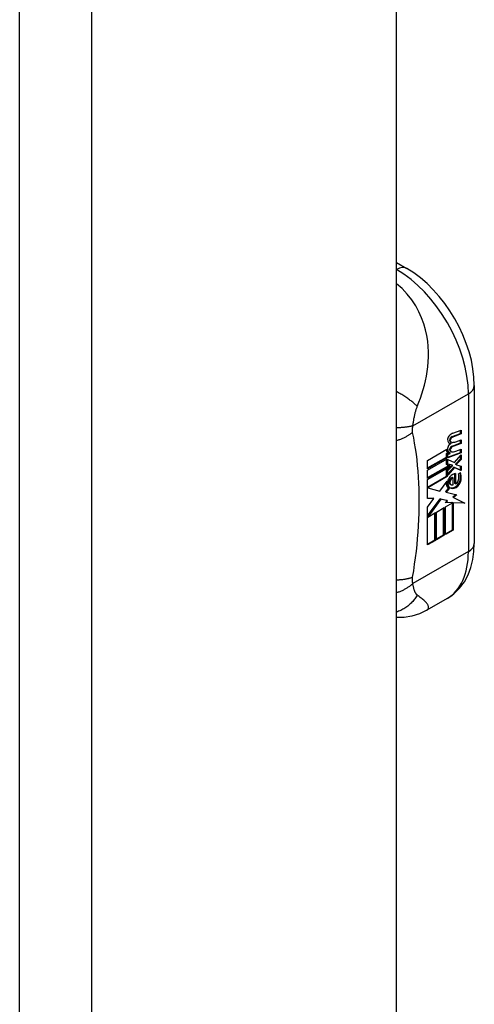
# Model space of a CAD drawing. Header units: inches. Extents: x 11 to 342, y 26 to 169.
# Tile 164 of 205: x 340.953 to 341.835, y 119.801 to 121.708. Entities that reach past the tile are written whole.
import ezdxf

# ---------------------------------------------------------------- set-up
doc = ezdxf.new("R2010")
doc.units = ezdxf.units.IN
doc.header["$MEASUREMENT"] = 0
doc.layers.add('Visible Edges(ANSI)', color=7, linetype='Continuous', lineweight=25)
doc.layers.add('Visible Tangent Edges(ANSI)', color=7, linetype='Continuous', lineweight=25)

msp = doc.modelspace()

# ---------------------------------------------------------------- linework, layer by layer
at = {"layer": 'Visible Edges(ANSI)'}
for p, q in [((341.6838, 105.6123), (341.6838, 135.537)), ((341.6838, 121.2379), (341.7036, 121.2265)), ((341.8347, 120.9995), (341.8347, 120.6937)), ((341.7917, 120.9005), (341.8079, 120.9066)), ((341.8093, 120.9058), (341.7931, 120.8997)), ((341.7932, 120.9073), (341.8093, 120.9129)), ((341.8079, 120.9066), (341.8079, 120.9124)), ((341.8093, 120.9058), (341.8079, 120.9066)), ((341.8093, 120.9129), (341.8093, 120.9058)), ((341.7894, 120.8871), (341.788, 120.8879)), ((341.7898, 120.8899), (341.7884, 120.8907)), ((341.7917, 120.8822), (341.8079, 120.8883)), ((341.8093, 120.8874), (341.7931, 120.8814)), ((341.7987, 120.8907), (341.8093, 120.8946)), ((341.8079, 120.8883), (341.8079, 120.8941)), ((341.8093, 120.8874), (341.8079, 120.8883)), ((341.8093, 120.8946), (341.8093, 120.8874)), ((341.7441, 120.8543), (341.7816, 120.8759)), ((341.7808, 120.8676), (341.7837, 120.869)), ((341.7808, 120.8609), (341.7808, 120.8676)), ((341.7823, 120.8668), (341.7808, 120.8676)), ((341.7852, 120.8682), (341.7823, 120.8668)), ((341.7823, 120.8668), (341.7823, 120.8601)), ((341.7849, 120.8683), (341.7835, 120.8691)), ((341.7836, 120.8607), (341.8079, 120.8698)), ((341.8093, 120.869), (341.7836, 120.8594)), ((341.7836, 120.8656), (341.7881, 120.8677)), ((341.7836, 120.8594), (341.7836, 120.8656)), ((341.7881, 120.8693), (341.7867, 120.8701)), ((341.7881, 120.8677), (341.7881, 120.8693)), ((341.7898, 120.8716), (341.7884, 120.8724)), ((341.7961, 120.8502), (341.8093, 120.8652)), ((341.7987, 120.8722), (341.8093, 120.8762)), ((341.8079, 120.8698), (341.8079, 120.8756)), ((341.8093, 120.869), (341.8079, 120.8698)), ((341.8093, 120.8762), (341.8093, 120.869)), ((341.8093, 120.8652), (341.8093, 120.8564)), ((341.7441, 120.8398), (341.7808, 120.8609)), ((341.7823, 120.8601), (341.7441, 120.8381)), ((341.7441, 120.8358), (341.7823, 120.8578)), ((341.7441, 120.8381), (341.7441, 120.8543)), ((341.7823, 120.8601), (341.7808, 120.8609)), ((341.7808, 120.8465), (341.7808, 120.857)), ((341.7823, 120.8457), (341.7808, 120.8465)), ((341.7823, 120.8578), (341.7823, 120.8457)), ((341.7836, 120.8563), (341.7961, 120.8502)), ((341.7836, 120.8474), (341.7836, 120.8563)), ((341.7836, 120.8478), (341.7908, 120.8459)), ((341.7923, 120.8451), (341.7836, 120.8474)), ((341.7987, 120.8478), (341.8079, 120.8572)), ((341.7987, 120.8465), (341.7987, 120.8478)), ((341.8001, 120.847), (341.7987, 120.8478)), ((341.8001, 120.8457), (341.7987, 120.8465)), ((341.8093, 120.8564), (341.8001, 120.847)), ((341.8001, 120.847), (341.8001, 120.8457)), ((341.8079, 120.8572), (341.8079, 120.8636)), ((341.8093, 120.8564), (341.8079, 120.8572)), ((341.7441, 120.8213), (341.7852, 120.8449)), ((341.7871, 120.8444), (341.7441, 120.8196)), ((341.7441, 120.8174), (341.7906, 120.8441)), ((341.7441, 120.8196), (341.7441, 120.8358)), ((341.7808, 120.836), (341.7859, 120.8414)), ((341.7808, 120.8238), (341.7808, 120.836)), ((341.7823, 120.8352), (341.7808, 120.836)), ((341.7823, 120.8457), (341.7871, 120.8444)), ((341.7906, 120.8441), (341.7823, 120.8352)), ((341.7823, 120.8352), (341.7823, 120.823)), ((341.7836, 120.8347), (341.7923, 120.8439)), ((341.7836, 120.8283), (341.7948, 120.8414)), ((341.7962, 120.8406), (341.7836, 120.8259)), ((341.7836, 120.8259), (341.7836, 120.8347)), ((341.7923, 120.8451), (341.7908, 120.8459)), ((341.7923, 120.8439), (341.7923, 120.8451)), ((341.7962, 120.8406), (341.7948, 120.8414)), ((341.7948, 120.8414), (341.8079, 120.8356)), ((341.8093, 120.8348), (341.7962, 120.8406)), ((341.7968, 120.8099), (341.7968, 120.8288)), ((341.7982, 120.829), (341.7982, 120.8091)), ((341.8001, 120.8457), (341.8093, 120.8436)), ((341.8038, 120.8287), (341.8081, 120.8311)), ((341.8079, 120.8356), (341.8079, 120.8439)), ((341.8093, 120.8348), (341.8079, 120.8356)), ((341.8093, 120.8436), (341.8093, 120.8348)), ((341.7441, 120.8026), (341.7808, 120.8238)), ((341.7441, 120.7809), (341.7441, 120.8174)), ((341.7823, 120.823), (341.7447, 120.8013)), ((341.7678, 120.7947), (341.7819, 120.8141)), ((341.7823, 120.823), (341.7808, 120.8238)), ((341.7893, 120.8074), (341.7879, 120.8082)), ((341.7939, 120.8205), (341.7925, 120.8213)), ((341.7939, 120.8074), (341.7939, 120.8205)), ((341.7982, 120.8091), (341.7968, 120.8099)), ((341.7447, 120.8013), (341.7441, 120.8017)), ((341.7447, 120.8013), (341.7678, 120.7947)), ((341.7789, 120.7939), (341.7843, 120.8008)), ((341.7803, 120.793), (341.7789, 120.7939)), ((341.7857, 120.8), (341.7803, 120.793)), ((341.7803, 120.793), (341.801, 120.7879)), ((341.7857, 120.8), (341.7843, 120.8008)), ((341.7441, 120.7817), (341.755, 120.7812)), ((341.7565, 120.7804), (341.7441, 120.7809)), ((341.7441, 120.7637), (341.7565, 120.7804)), ((341.7441, 120.7471), (341.7683, 120.7803)), ((341.7697, 120.7795), (341.7444, 120.7448)), ((341.7565, 120.7804), (341.755, 120.7812)), ((341.7697, 120.7795), (341.7683, 120.7803)), ((341.7683, 120.7803), (341.7816, 120.7772)), ((341.783, 120.7764), (341.7697, 120.7795)), ((341.7782, 120.7726), (341.783, 120.7764)), ((341.7921, 120.7722), (341.7782, 120.7726)), ((341.7785, 120.7644), (341.7921, 120.7722)), ((341.7792, 120.7733), (341.7907, 120.773)), ((341.783, 120.7764), (341.7816, 120.7772)), ((341.7921, 120.7722), (341.7907, 120.773)), ((341.7922, 120.7201), (341.7922, 120.773)), ((341.7936, 120.7722), (341.7922, 120.773)), ((341.7922, 120.773), (341.8146, 120.7724)), ((341.7929, 120.7837), (341.7992, 120.7883)), ((341.7943, 120.7829), (341.7929, 120.7837)), ((341.7936, 120.7722), (341.7936, 120.7193)), ((341.8161, 120.7716), (341.7936, 120.7722)), ((341.801, 120.7879), (341.7943, 120.7829)), ((341.7943, 120.7829), (341.8161, 120.7716)), ((341.7441, 120.6908), (341.7441, 120.7637)), ((341.7444, 120.7448), (341.7593, 120.7533)), ((341.7579, 120.7003), (341.7579, 120.7525)), ((341.7593, 120.7533), (341.7593, 120.6995)), ((341.7613, 120.7545), (341.7764, 120.7632)), ((341.7613, 120.7007), (341.7613, 120.7545)), ((341.775, 120.7102), (341.775, 120.7624)), ((341.7764, 120.7632), (341.7764, 120.7094)), ((341.7785, 120.7106), (341.7785, 120.7644)), ((341.7444, 120.7448), (341.7441, 120.7449)), ((341.7785, 120.7122), (341.7922, 120.7201)), ((341.7936, 120.7193), (341.7785, 120.7106)), ((341.7936, 120.7193), (341.7922, 120.7201)), ((341.7441, 120.6924), (341.7579, 120.7003)), ((341.7593, 120.6995), (341.7441, 120.6908)), ((341.7593, 120.6995), (341.7579, 120.7003)), ((341.7613, 120.7023), (341.775, 120.7102)), ((341.7764, 120.7094), (341.7613, 120.7007)), ((341.7764, 120.7094), (341.775, 120.7102)), ((341.7822, 120.5872), (341.7423, 120.5643))]:
    msp.add_line(p, q, dxfattribs=at)
at = {"layer": 'Visible Edges(ANSI)', "flags": 128}
for points in [[(341.8347, 120.9995), (341.834, 121.0156), (341.8321, 121.0319), (341.8289, 121.0483), (341.8246, 121.0648), (341.8191, 121.0812), (341.8127, 121.0975), (341.8052, 121.1134), (341.7968, 121.129), (341.7875, 121.144), (341.7774, 121.1585), (341.7666, 121.1722), (341.7551, 121.1851), (341.743, 121.1971), (341.7304, 121.208), (341.7172, 121.2178), (341.7036, 121.2265)], [(341.7822, 120.5872), (341.795, 120.5961), (341.8062, 120.607), (341.8154, 120.6194), (341.8227, 120.633), (341.8281, 120.6473), (341.8318, 120.6623), (341.834, 120.6778), (341.8347, 120.6937)], [(341.7423, 120.5643), (341.7284, 120.5575), (341.7138, 120.5528), (341.6988, 120.5503), (341.6838, 120.5499)]]:
    msp.add_lwpolyline(points, dxfattribs=at)
at = {"layer": 'Visible Edges(ANSI)'}
for centre, major_axis, start_param, end_param in [((341.7906, 120.8904), (0.0096, 0.0166), 0.591478, 1.10591), ((341.7879, 120.8983), (0.00349, 0.00607), 1.10591, 2.348655), ((341.7945, 120.902), (-0.0082, -0.0142), 5.490247, 6.612005), ((341.7877, 120.8802), (0.00337, 0.00586), 1.080045, 2.345144), ((341.7931, 120.9028), (-0.0082, -0.0142), 0.086325, 0.32882), ((341.7903, 120.8719), (0.0096, 0.0166), 0.846591, 1.080045), ((341.7895, 120.8958), (0.002, 0.00347), 1.194468, 2.460773), ((341.7926, 120.898), (-0.00419, -0.00728), 5.602365, 6.283185), ((341.7909, 120.895), (-0.002, -0.00347), 4.33606, 5.602365), ((341.794, 120.8971), (-0.00419, -0.00728), 5.602365, 6.501309), ((341.7907, 120.8933), (0.00409, 0.00711), 0.608795, 1.194468), ((341.7921, 120.8925), (-0.00409, -0.00711), 3.750388, 4.33606), ((341.8022, 120.9177), (-0.0155, -0.0269), 0.234705, 0.623342), ((341.7915, 120.8829), (-0.008, -0.0139), 5.599531, 6.283185), ((341.7929, 120.8821), (-0.008, -0.0139), 5.474827, 6.308913), ((341.7942, 120.8838), (-0.008, -0.0139), 5.486737, 6.497871), ((341.7928, 120.8847), (-0.008, -0.0139), 0.088333, 0.214686), ((341.7895, 120.8775), (0.002, 0.00347), 1.194614, 2.459504), ((341.7926, 120.8796), (-0.00419, -0.00728), 5.601097, 6.283185), ((341.7909, 120.8767), (-0.002, -0.00347), 4.336206, 5.601097), ((341.794, 120.8788), (-0.00419, -0.00728), 5.601097, 6.50115), ((341.7907, 120.875), (0.00409, 0.00711), 0.608932, 1.194614), ((341.7921, 120.8742), (-0.00409, -0.00711), 3.750524, 4.336206), ((341.8025, 120.8994), (-0.0155, -0.0269), 0.217964, 0.608932), ((341.7928, 120.8119), (0.0094, 0.0163), 0.3673, 1.199629), ((341.7905, 120.8146), (0.0102, 0.0177), 5.053908, 5.889616), ((341.7793, 120.8063), (0.0202, 0.0351), 5.348557, 5.747216), ((341.7807, 120.8055), (-0.0202, -0.0351), 2.206964, 2.656801), ((341.7957, 120.8196), (-0.011, -0.0191), 5.44239, 6.249461), ((341.7971, 120.8188), (-0.011, -0.0191), 5.27034, 6.249461), ((341.7971, 120.8188), (-0.0099, -0.0173), 5.328451, 6.266738), ((341.7903, 120.8169), (0.00506, 0.00878), 1.199629, 2.268394), ((341.7909, 120.8153), (-0.00364, -0.00633), 4.818058, 5.834093), ((341.7935, 120.8179), (-0.00559, -0.00971), 5.834093, 6.283185), ((341.7923, 120.8145), (-0.00364, -0.00633), 4.818058, 5.834093), ((341.7904, 120.8155), (0.00318, 0.00552), 0.285255, 1.676465), ((341.7949, 120.8171), (-0.00559, -0.00971), 5.834093, 6.944434), ((341.7918, 120.8147), (0.00318, 0.00552), 0.285255, 1.676465), ((341.7984, 120.8141), (0.0066, 0.0114), 3.865099, 5.348557), ((341.7994, 120.8148), (0.00319, 0.00555), 3.637533, 5.053908), ((341.7999, 120.8133), (-0.0066, -0.0114), 0.723506, 2.206964), ((341.799, 120.8253), (-0.0132, -0.023), 0.05511, 0.723506), ((341.8004, 120.8245), (-0.0132, -0.023), 6.266738, 7.006692)]:
    msp.add_ellipse(centre, major_axis=major_axis, ratio=0.578093, start_param=start_param, end_param=end_param, dxfattribs=at)
at = {"layer": 'Visible Tangent Edges(ANSI)'}
for p, q in [((340.9533, 105.1766), (340.9533, 135.197)), ((341.0933, 105.1766), (341.0933, 135.197)), ((341.6838, 121.2246), (341.684, 121.2245)), ((341.684, 121.2245), (341.6838, 121.2244)), ((341.7156, 120.9215), (341.8232, 120.9834)), ((341.8232, 120.9834), (341.8232, 120.6777)), ((341.7881, 120.893), (341.7867, 120.8938)), ((341.7898, 120.8973), (341.7883, 120.8981)), ((341.7931, 120.8997), (341.7917, 120.9005)), ((341.7881, 120.8747), (341.7867, 120.8755)), ((341.7898, 120.879), (341.7883, 120.8798)), ((341.7931, 120.8814), (341.7917, 120.8822)), ((341.7874, 120.8097), (341.786, 120.8106)), ((341.7883, 120.816), (341.7869, 120.8168)), ((341.8091, 120.817), (341.8076, 120.8178)), ((341.7993, 120.8022), (341.7979, 120.803)), ((341.8232, 120.6777), (341.7156, 120.6157))]:
    msp.add_line(p, q, dxfattribs=at)
at = {"layer": 'Visible Tangent Edges(ANSI)', "flags": 128}
for points in [[(341.7241, 120.959), (341.7272, 120.967), (341.7302, 120.9752), (341.7329, 120.9835), (341.7355, 120.9918), (341.7378, 121.0002), (341.7399, 121.0088), (341.7418, 121.0176), (341.7434, 121.0266), (341.7446, 121.0358), (341.7455, 121.0452), (341.7459, 121.0548), (341.746, 121.0648), (341.7455, 121.075), (341.7444, 121.0856), (341.7426, 121.0964), (341.7402, 121.1075), (341.7369, 121.1189), (341.7326, 121.1305), (341.7274, 121.1422), (341.721, 121.154), (341.7134, 121.1655), (341.7047, 121.1767), (341.6947, 121.1872), (341.6838, 121.1968)], [(341.7241, 120.959), (341.723, 120.9601), (341.7218, 120.9612), (341.7206, 120.9624), (341.7193, 120.9636), (341.718, 120.9647), (341.7166, 120.9659), (341.7152, 120.9671), (341.7137, 120.9684), (341.7121, 120.9696), (341.7105, 120.9708), (341.7089, 120.972), (341.7072, 120.9733), (341.7055, 120.9745), (341.7037, 120.9757), (341.7019, 120.977), (341.7, 120.9782), (341.6981, 120.9794), (341.6961, 120.9806), (341.6941, 120.9818), (341.6921, 120.983), (341.6901, 120.9842), (341.688, 120.9854), (341.6859, 120.9865), (341.6838, 120.9877)], [(341.7156, 120.9215), (341.7158, 120.9232), (341.7161, 120.9249), (341.7163, 120.9267), (341.7166, 120.9284), (341.7168, 120.9302), (341.7171, 120.9319), (341.7174, 120.9337), (341.7177, 120.9354), (341.7181, 120.9372), (341.7184, 120.9389), (341.7188, 120.9406), (341.7191, 120.9424), (341.7195, 120.944), (341.7199, 120.9455), (341.7202, 120.947), (341.7206, 120.9484), (341.721, 120.9498), (341.7214, 120.9511), (341.7218, 120.9525), (341.7222, 120.9538), (341.7227, 120.9551), (341.7231, 120.9564), (341.7236, 120.9577), (341.7241, 120.959)], [(341.7156, 120.9215), (341.7146, 120.9212), (341.7135, 120.921), (341.7124, 120.9207), (341.7113, 120.9204), (341.7102, 120.9202), (341.709, 120.92), (341.7078, 120.9197), (341.7066, 120.9195), (341.7053, 120.9193), (341.7041, 120.9191), (341.7028, 120.9189), (341.7014, 120.9188), (341.7001, 120.9186), (341.6987, 120.9184), (341.6973, 120.9183), (341.6959, 120.9182), (341.6945, 120.918), (341.693, 120.9179), (341.6915, 120.9178), (341.69, 120.9178), (341.6885, 120.9177), (341.6869, 120.9176), (341.6853, 120.9176), (341.6838, 120.9176)], [(341.7151, 120.9087), (341.7141, 120.9079), (341.7131, 120.9071), (341.712, 120.9064), (341.7109, 120.9056), (341.7098, 120.9048), (341.7086, 120.9041), (341.7074, 120.9033), (341.7062, 120.9026), (341.705, 120.9018), (341.7037, 120.9011), (341.7024, 120.9004), (341.7011, 120.8997), (341.6998, 120.899), (341.6985, 120.8983), (341.6971, 120.8977), (341.6957, 120.897), (341.6943, 120.8964), (341.6928, 120.8958), (341.6914, 120.8952), (341.6899, 120.8946), (341.6884, 120.894), (341.6869, 120.8934), (341.6853, 120.8929), (341.6838, 120.8924)], [(341.7151, 120.9087), (341.7151, 120.9092), (341.715, 120.9096), (341.715, 120.9101), (341.7149, 120.9106), (341.7149, 120.9111), (341.7148, 120.9115), (341.7148, 120.912), (341.7148, 120.9125), (341.7148, 120.913), (341.7148, 120.9136), (341.7148, 120.9141), (341.7148, 120.9146), (341.7148, 120.9151), (341.7148, 120.9156), (341.7149, 120.9162), (341.7149, 120.9167), (341.715, 120.9173), (341.715, 120.9179), (341.7151, 120.9185), (341.7152, 120.9191), (341.7153, 120.9197), (341.7154, 120.9203), (341.7155, 120.9209), (341.7156, 120.9215)], [(341.7151, 120.628), (341.7171, 120.6407), (341.719, 120.6533), (341.7207, 120.666), (341.7223, 120.6785), (341.7236, 120.6909), (341.7248, 120.7033), (341.7258, 120.7156), (341.7266, 120.7278), (341.7272, 120.74), (341.7277, 120.752), (341.7279, 120.7639), (341.728, 120.7758), (341.7279, 120.7875), (341.7277, 120.7991), (341.7272, 120.8106), (341.7266, 120.822), (341.7258, 120.8333), (341.7248, 120.8445), (341.7236, 120.8555), (341.7223, 120.8664), (341.7207, 120.8772), (341.719, 120.8878), (341.7171, 120.8983), (341.7151, 120.9087)], [(341.7151, 120.628), (341.7141, 120.6276), (341.7131, 120.6273), (341.712, 120.6269), (341.7109, 120.6266), (341.7098, 120.6262), (341.7086, 120.6259), (341.7074, 120.6256), (341.7062, 120.6253), (341.705, 120.625), (341.7037, 120.6248), (341.7024, 120.6245), (341.7011, 120.6242), (341.6998, 120.624), (341.6985, 120.6238), (341.6971, 120.6236), (341.6957, 120.6234), (341.6943, 120.6232), (341.6928, 120.6231), (341.6914, 120.623), (341.6899, 120.6228), (341.6884, 120.6227), (341.6869, 120.6226), (341.6853, 120.6226), (341.6838, 120.6225)], [(341.7156, 120.6157), (341.7155, 120.6162), (341.7154, 120.6167), (341.7153, 120.6172), (341.7152, 120.6177), (341.7151, 120.6182), (341.715, 120.6187), (341.715, 120.6192), (341.7149, 120.6197), (341.7149, 120.6202), (341.7148, 120.6207), (341.7148, 120.6212), (341.7148, 120.6217), (341.7148, 120.6222), (341.7148, 120.6227), (341.7148, 120.6232), (341.7148, 120.6237), (341.7148, 120.6243), (341.7148, 120.6248), (341.7149, 120.6253), (341.7149, 120.6258), (341.715, 120.6264), (341.715, 120.6269), (341.7151, 120.6275), (341.7151, 120.628)], [(341.7156, 120.6157), (341.7146, 120.6148), (341.7135, 120.614), (341.7124, 120.6131), (341.7113, 120.6122), (341.7102, 120.6114), (341.709, 120.6105), (341.7078, 120.6097), (341.7066, 120.6088), (341.7053, 120.608), (341.7041, 120.6072), (341.7028, 120.6064), (341.7014, 120.6057), (341.7001, 120.6049), (341.6987, 120.6042), (341.6973, 120.6034), (341.6959, 120.6027), (341.6945, 120.602), (341.693, 120.6014), (341.6915, 120.6007), (341.69, 120.6001), (341.6885, 120.5995), (341.6869, 120.5989), (341.6853, 120.5983), (341.6838, 120.5978)], [(341.7241, 120.5936), (341.7236, 120.594), (341.7231, 120.5944), (341.7227, 120.5949), (341.7222, 120.5954), (341.7218, 120.5959), (341.7214, 120.5965), (341.721, 120.5971), (341.7206, 120.5978), (341.7202, 120.5984), (341.7199, 120.5992), (341.7195, 120.6), (341.7191, 120.6009), (341.7188, 120.6019), (341.7184, 120.603), (341.7181, 120.604), (341.7177, 120.6052), (341.7174, 120.6064), (341.7171, 120.6076), (341.7168, 120.6089), (341.7166, 120.6102), (341.7163, 120.6115), (341.7161, 120.6129), (341.7158, 120.6143), (341.7156, 120.6157)], [(341.7241, 120.5936), (341.723, 120.5918), (341.7218, 120.59), (341.7206, 120.5882), (341.7193, 120.5865), (341.718, 120.5848), (341.7166, 120.5831), (341.7152, 120.5814), (341.7137, 120.5798), (341.7121, 120.5782), (341.7105, 120.5766), (341.7089, 120.5751), (341.7072, 120.5737), (341.7055, 120.5723), (341.7037, 120.5709), (341.7019, 120.5696), (341.7, 120.5683), (341.6981, 120.5671), (341.6961, 120.566), (341.6941, 120.5649), (341.6921, 120.5639), (341.6901, 120.563), (341.688, 120.5621), (341.6859, 120.5612), (341.6838, 120.5605)], [(341.7423, 120.5643), (341.7436, 120.5651), (341.7445, 120.566), (341.7452, 120.567), (341.7457, 120.5681), (341.746, 120.5691), (341.746, 120.5703), (341.7459, 120.5714), (341.7455, 120.5726), (341.7451, 120.5738), (341.7444, 120.575), (341.7436, 120.5762), (341.7427, 120.5774), (341.7417, 120.5787), (341.7405, 120.5799), (341.7393, 120.5812), (341.7379, 120.5825), (341.7365, 120.5838), (341.735, 120.5851), (341.7333, 120.5864), (341.7316, 120.5878), (341.7299, 120.5892), (341.728, 120.5906), (341.7261, 120.5921), (341.7241, 120.5936)]]:
    msp.add_lwpolyline(points, dxfattribs=at)
at = {"layer": 'Visible Tangent Edges(ANSI)'}
for centre, major_axis, ratio, start_param, end_param in [((341.684, 121.1923), (0.0196, 0.0341), 0.578093, 0, 0.783464), ((341.684, 121.0636), (0.0982, -0.1706), 0.578093, 0.787332, 2.358128), ((341.7953, 120.9995), (0.0394, 0), 0.575862, 5.497787, 6.283185), ((341.7953, 120.6937), (0.0394, 0), 0.575862, 5.497787, 6.283185), ((341.684, 120.7578), (0.0982, -0.1706), 0.578093, 0, 0.787332)]:
    msp.add_ellipse(centre, major_axis=major_axis, ratio=ratio, start_param=start_param, end_param=end_param, dxfattribs=at)

doc.saveas('drawing.dxf')
